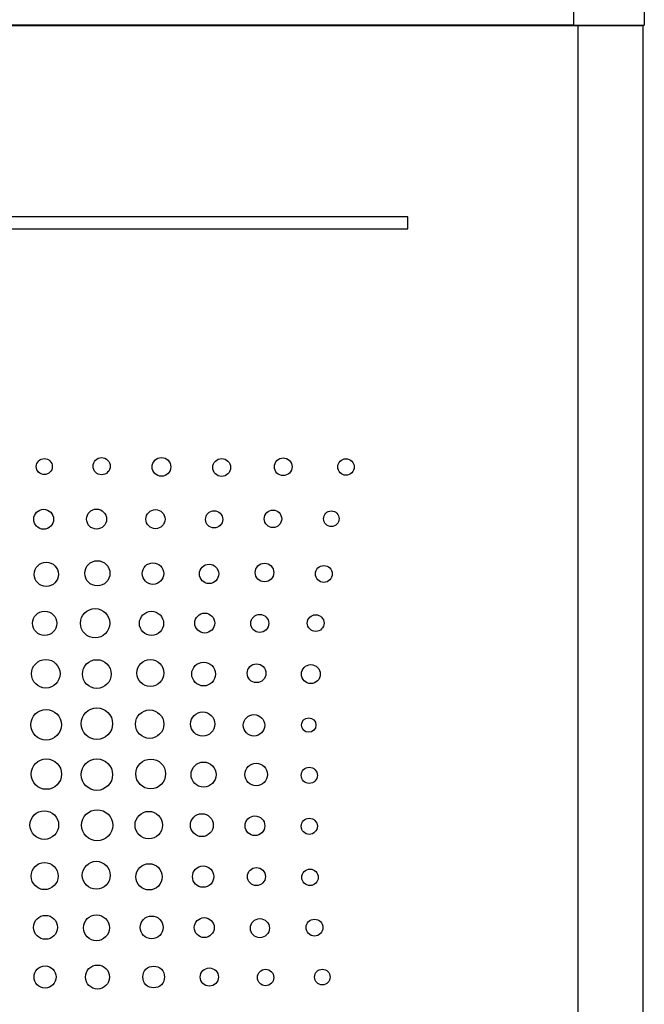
# Model space of a CAD drawing. Header units: inches. Extents: x 5.9 to 23.9, y 5 to 17.8.
# Tile 12 of 33: x 12 to 13.6, y 10.9 to 13.5. Entities that reach past the tile are written whole.
import ezdxf

# ---------------------------------------------------------------- set-up
doc = ezdxf.new("R2010")
doc.units = ezdxf.units.IN
doc.header["$LTSCALE"] = 2
doc.header["$MEASUREMENT"] = 0

msp = doc.modelspace()

# ---------------------------------------------------------------- linework, layer by layer
at = {"color": 7, "linetype": 'Continuous', "lineweight": 25}
for p, q in [((13.4212, 13.5568), (13.4212, 13.4968)), ((13.6062, 13.5568), (13.6062, 13.4968)), ((13.4212, 13.4968), (10.7802, 13.4968)), ((10.7832, 13.4958), (13.4322, 13.4958)), ((13.4212, 13.4968), (13.6062, 13.4968)), ((13.4322, 13.4958), (13.4322, 9.7648)), ((13.4322, 13.4958), (13.6022, 13.4958)), ((13.5712, 13.4968), (13.5712, 13.4958)), ((13.6022, 13.4958), (13.6022, 9.7648)), ((12.9882, 12.9958), (10.8882, 12.9958)), ((12.9882, 12.9648), (12.9882, 12.9958)), ((10.8882, 12.9648), (12.9882, 12.9648))]:
    msp.add_line(p, q, dxfattribs=at)
at = {"color": 8, "linetype": 'Continuous', "lineweight": 25}
msp.add_line((13.4312, 13.4968), (13.4312, 13.4958), dxfattribs=at)
at = {"color": 7, "linetype": 'Continuous', "lineweight": 25}
for centre, radius in [((12.0392, 12.3438), 0.0209), ((12.1888, 12.3447), 0.0224), ((12.3452, 12.3429), 0.0244), ((12.5024, 12.3415), 0.0233), ((12.6631, 12.3432), 0.0231), ((12.827, 12.3427), 0.0216), ((12.0374, 12.2062), 0.026), ((12.1757, 12.2066), 0.0261), ((12.3295, 12.2064), 0.025), ((12.4827, 12.2059), 0.0225), ((12.6363, 12.2074), 0.0228), ((12.7888, 12.2076), 0.0204), ((12.0443, 12.0623), 0.0316), ((12.1777, 12.065), 0.0329), ((12.3229, 12.0643), 0.0281), ((12.4695, 12.0635), 0.0252), ((12.6143, 12.067), 0.0243), ((12.7691, 12.0634), 0.022), ((12.04, 11.9344), 0.0317), ((12.1717, 11.9345), 0.0383), ((12.3191, 11.9342), 0.0316), ((12.4582, 11.9351), 0.026), ((12.6018, 11.9342), 0.0235), ((12.7479, 11.935), 0.0218), ((12.0431, 11.8026), 0.0373), ((12.1763, 11.8019), 0.0375), ((12.3161, 11.8046), 0.0354), ((12.4553, 11.802), 0.0311), ((12.5935, 11.8039), 0.0245), ((12.7353, 11.8018), 0.0247), ((12.0439, 11.6694), 0.0399), ((12.1764, 11.6722), 0.0411), ((12.3142, 11.671), 0.0371), ((12.453, 11.6713), 0.0316), ((12.5867, 11.668), 0.028), ((12.7297, 11.6687), 0.019), ((12.0445, 11.5405), 0.0397), ((12.1764, 11.5392), 0.0411), ((12.3171, 11.5409), 0.0389), ((12.455, 11.5394), 0.0326), ((12.5927, 11.5393), 0.0295), ((12.7312, 11.5373), 0.0211), ((12.0392, 11.4075), 0.0374), ((12.1772, 11.4069), 0.0407), ((12.3119, 11.4074), 0.0358), ((12.4506, 11.4072), 0.0299), ((12.5893, 11.4056), 0.0257), ((12.7312, 11.4043), 0.0211), ((12.0399, 11.2741), 0.0353), ((12.1748, 11.2763), 0.0364), ((12.3128, 11.2722), 0.0343), ((12.454, 11.2727), 0.0279), ((12.5933, 11.2728), 0.0236), ((12.7331, 11.2708), 0.0216), ((12.0424, 11.1403), 0.0312), ((12.1753, 11.1391), 0.0338), ((12.3195, 11.14), 0.0299), ((12.4569, 11.1396), 0.026), ((12.6022, 11.1381), 0.0249), ((12.7449, 11.1396), 0.022), ((12.0413, 11.0106), 0.0289), ((12.1779, 11.0105), 0.0313), ((12.3248, 11.0106), 0.0284), ((12.4702, 11.0104), 0.0237), ((12.617, 11.0093), 0.0214), ((12.7653, 11.0105), 0.0204)]:
    msp.add_circle(centre, radius, dxfattribs=at)

doc.saveas('drawing.dxf')
